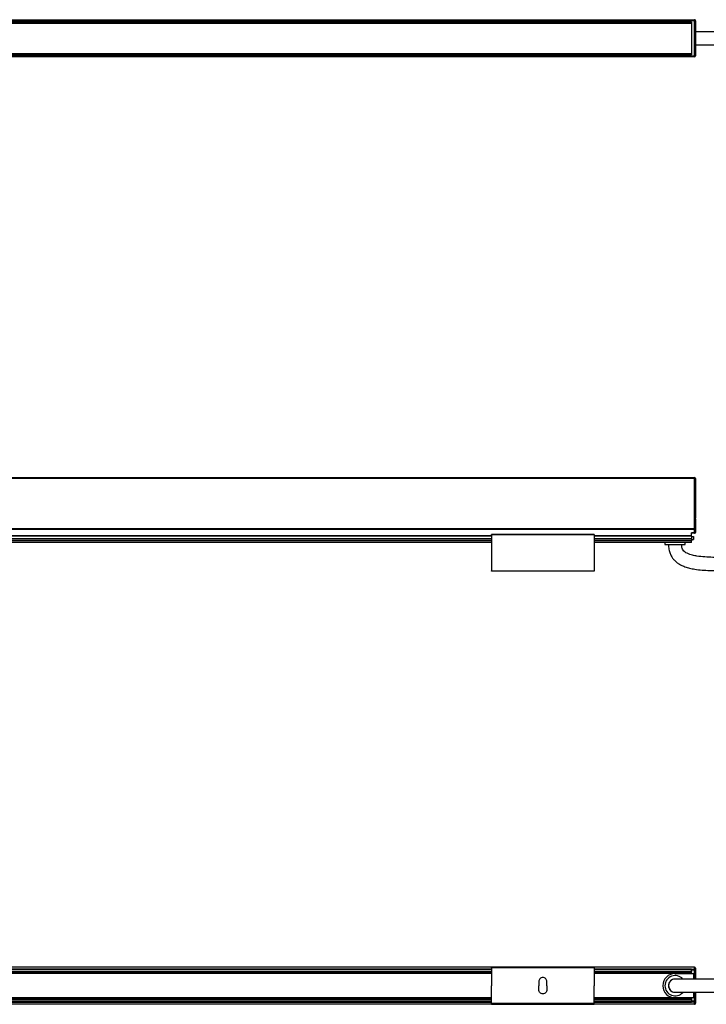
# Model space of a CAD drawing. Header units: millimetres. Extents: x -1015 to 3525, y 357 to 841.
# Tile 7 of 20: x 584 to 921, y 357 to 841. Entities that reach past the tile are written whole.
import ezdxf

# ---------------------------------------------------------------- set-up
doc = ezdxf.new("R2010")
doc.units = ezdxf.units.MM

# ---------------------------------------------------------------- blocks, each defined once
blk = doc.blocks.new('Drawing View1')
at = {"color": 7, "linetype": 'Continuous', "lineweight": 25}
for p, q in [((157.2, 11.4), (1653.2, 11.4)), ((157.21, 10.9), (1653.19, 10.9)), ((157.21, 10.65), (1653.19, 10.65)), ((1053.2, 12.4), (1654.7, 12.4)), ((1654.7, 11.9), (1053.2, 11.9)), ((1653.19, 10.9), (1653.19, 10.65)), ((1653.2, 10.9), (1653.19, 10.9)), ((1653.19, 10.65), (1653.19, -4.15)), ((1653.2, 11.4), (1653.2, -4.9)), ((1654.7, 11.9), (1654.7, 12.4)), ((1654.7, 11.9), (1655.2, 11.9)), ((1654.7, -5.4), (1654.7, 11.9)), ((1655.2, 11.9), (1655.2, -5.4)), ((157.21, -4.15), (1653.19, -4.15)), ((157.21, -4.4), (1653.19, -4.4)), ((1653.19, -4.4), (1653.19, -4.15)), ((1653.19, -4.4), (1653.2, -4.4)), ((157.2, -4.9), (1653.2, -4.9)), ((1053.2, -5.4), (1654.7, -5.4)), ((1654.7, -5.9), (1053.2, -5.9)), ((1654.7, -5.4), (1655.2, -5.4)), ((1654.7, -5.4), (1654.7, -5.9))]:
    blk.add_line(p, q, dxfattribs=at)
for centre, start, end in [((1654.7, 11.9), 0, 90), ((1654.7, -5.4), 270, 0)]:
    blk.add_arc(centre, 0.5, start, end, dxfattribs=at)
for points, knots in [([(1805.4, 6.5), (1801.82, 6.5), (1794.99, 6.5), (1785.21, 6.5), (1776.37, 6.5), (1768.39, 6.5), (1760.6, 6.5), (1753.1, 6.5), (1745.97, 6.5), (1739.3, 6.5), (1732.67, 6.5), (1725.67, 6.5), (1718.56, 6.5), (1708.21, 6.5), (1694.7, 6.5), (1680.81, 6.5), (1669.78, 6.5), (1663.64, 6.5), (1659.66, 6.5), (1657.75, 6.5), (1656.27, 6.5), (1655.43, 6.5), (1655.2, 6.5)], [0, 0, 0, 0, 0.071468, 0.136292, 0.194951, 0.247889, 0.295513, 0.350456, 0.39767, 0.437811, 0.483706, 0.530104, 0.577643, 0.625842, 0.737007, 0.847842, 0.903404, 0.957144, 0.970225, 0.982984, 0.995329, 1, 1, 1, 1]), ([(1655.2, 0), (1655.5, 0), (1657.43, 0), (1661.12, 0), (1666.21, 0), (1671.37, 0), (1676.54, 0), (1684.07, 0), (1693.83, 0), (1703.48, 0), (1710.57, 0), (1715.14, 0), (1719.59, 0), (1724.33, 0), (1729.83, 0), (1735.97, 0), (1742.73, 0), (1750.09, 0), (1758.44, 0), (1767.1, 0), (1775.99, 0), (1785.03, 0), (1794.92, 0), (1801.81, 0), (1805.4, 0)], [0, 0, 0, 0, 0.006232, 0.03936, 0.073259, 0.107967, 0.142198, 0.17648, 0.25832, 0.337282, 0.369509, 0.400042, 0.428555, 0.458426, 0.494831, 0.538419, 0.581116, 0.629891, 0.685296, 0.747944, 0.80269, 0.862685, 0.928316, 1, 1, 1, 1])]:
    blk.add_open_spline(points, degree=3, knots=knots, dxfattribs=at)
blk = doc.blocks.new('Drawing View2')
at = {"color": 7, "linetype": 'Continuous', "lineweight": 25}
for p, q in [((891.25, 32.9), (1492.75, 32.9)), ((1492.75, 32.4), (891.25, 32.4)), ((1492.75, 32.9), (1492.75, 32.4)), ((1492.75, 7.69), (1492.75, 32.4)), ((1493.25, 32.4), (1492.75, 32.4)), ((1493.25, 32.4), (1493.25, 14.01)), ((1493.25, 11.79), (1493.25, 7.69)), ((1492.75, 7.69), (-6.25, 7.69)), ((1492.75, 7.42), (-6.25, 7.42)), ((1443.5, 4.9), (1393, 4.9)), ((1492.75, 5.74), (1491.25, 5.74)), ((1491.25, 4.32), (1491.25, 5.74)), ((1492.75, 5.5), (1491.25, 5.5)), ((1493.25, 7.69), (1492.75, 7.69)), ((1492.75, 7.42), (1492.75, 7.69)), ((1492.75, 5.74), (1492.75, 7.42)), ((1492.75, 5.5), (1492.75, 5.74)), ((1493.25, 7.69), (1493.25, 6)), ((1393, 4.32), (93.5, 4.32)), ((1393, 4.06), (93.5, 4.06)), ((1393, 2.8), (93.5, 2.8)), ((1393, 2.7), (93.5, 2.7)), ((1393, 1.82), (93.5, 1.82)), ((1393, 1.03), (93.5, 1.03)), ((1393, 0.9), (93.5, 0.9)), ((1443.5, 4.7), (1393, 4.7)), ((1393, 4.7), (1393, -12.9)), ((1443.5, 4.7), (1443.5, -12.9)), ((1491.25, 4.32), (1443.5, 4.32)), ((1491.25, 4.06), (1443.5, 4.06)), ((1491.25, 2.8), (1443.5, 2.8)), ((1491.25, 2.7), (1443.5, 2.7)), ((1491.25, 1.82), (1443.5, 1.82)), ((1491.25, 1.03), (1443.5, 1.03)), ((1491.25, 0.9), (1443.5, 0.9)), ((1478.25, 0.9), (1478.25, 0)), ((1478.25, 0), (1488.25, 0)), ((1488.25, 0), (1488.25, 0.9)), ((1491.25, 4.06), (1491.25, 4.32)), ((1491.25, 4.06), (1491.25, 2.8)), ((1491.25, 4), (1492.25, 4)), ((1491.25, 2.7), (1491.25, 2.8)), ((1491.25, 2.7), (1491.25, 1.82)), ((1491.25, 2.5), (1492.25, 2.5)), ((1491.25, 1.03), (1491.25, 1.82)), ((1491.25, 1.03), (1491.25, 0.9)), ((1492.25, 4), (1492.25, 2.5)), ((1393, -12.9), (1443.5, -12.9)), ((1443.5, -13.1), (1393, -13.1))]:
    blk.add_line(p, q, dxfattribs=at)
at = {"color": 7, "linetype": 'Continuous', "lineweight": 25, "flags": 128}
for points in [[(1493.25, 7.69), (1493.24, 7.63), (1493.21, 7.59), (1493.17, 7.54), (1493.1, 7.5), (1493.03, 7.47), (1492.94, 7.44), (1492.85, 7.43), (1492.75, 7.42)], [(1493.25, 6), (1493.24, 5.95), (1493.21, 5.9), (1493.17, 5.85), (1493.1, 5.82), (1493.03, 5.78), (1492.94, 5.76), (1492.85, 5.74), (1492.75, 5.74)]]:
    blk.add_lwpolyline(points, dxfattribs=at)
at = {"color": 7, "linetype": 'Continuous', "lineweight": 25}
for centre, start, end in [((1492.75, 32.4), 0, 90), ((1492.75, 6), 270, 0)]:
    blk.add_arc(centre, 0.5, start, end, dxfattribs=at)
for points, knots in [([(1493.25, 14.01), (1493.25, 13.93), (1493.24, 13.84), (1493.23, 13.66), (1493.22, 13.56), (1493.2, 13.28), (1493.19, 13.09), (1493.19, 12.71), (1493.2, 12.52), (1493.22, 12.24), (1493.23, 12.14), (1493.24, 11.96), (1493.25, 11.87), (1493.25, 11.79)], [0, 0, 0, 0, 0.125, 0.125, 0.25, 0.25, 0.5, 0.5, 0.75, 0.75, 0.875, 0.875, 1, 1, 1, 1]), ([(1393, 4.7), (1393, 4.72), (1393, 4.77), (1393, 4.83), (1393, 4.87), (1393, 4.9), (1393, 4.9), (1393, 4.9)], [0, 0, 0, 0, 0.213617, 0.427234, 0.64085, 0.854467, 1, 1, 1, 1]), ([(1443.5, 4.9), (1443.5, 4.9), (1443.5, 4.9), (1443.5, 4.87), (1443.5, 4.83), (1443.5, 4.77), (1443.5, 4.72), (1443.5, 4.7)], [0, 0, 0, 0, 0.145533, 0.35915, 0.572766, 0.786383, 1, 1, 1, 1]), ([(1480, 0), (1480.04, -0.8), (1480.1, -2.29), (1480.67, -4.33), (1481.48, -5.98), (1482.48, -7.37), (1483.6, -8.47), (1484.79, -9.35), (1486.24, -10.2), (1488.08, -10.99), (1490.42, -11.67), (1494.46, -12.46), (1500.29, -12.87), (1507.78, -12.86), (1515.35, -12.57), (1522.92, -12.15), (1530.48, -11.66), (1538.03, -11.15), (1544.72, -10.69), (1550.5, -10.31), (1555.37, -9.99), (1560.19, -9.69), (1564.96, -9.4), (1569.65, -9.14), (1574.35, -8.88), (1579.35, -8.63), (1584.75, -8.37), (1590.72, -8.12), (1597.29, -7.87), (1604.67, -7.62), (1612.94, -7.4), (1622.18, -7.21), (1632.45, -7.08), (1639.66, -7.06), (1643.45, -7.05)], [0, 0, 0, 0, 0.014003, 0.026257, 0.036998, 0.046241, 0.056228, 0.064572, 0.072254, 0.085839, 0.099719, 0.115056, 0.158334, 0.202328, 0.247049, 0.291653, 0.335805, 0.380518, 0.425061, 0.453846, 0.482522, 0.510972, 0.539067, 0.56668, 0.593689, 0.621927, 0.654883, 0.688856, 0.727297, 0.770552, 0.819006, 0.873081, 0.933243, 1, 1, 1, 1]), ([(1643.45, -0.55), (1639.94, -0.56), (1633.24, -0.57), (1623.65, -0.69), (1614.95, -0.85), (1607.08, -1.05), (1599.37, -1.29), (1591.91, -1.56), (1584.8, -1.86), (1578.15, -2.18), (1571.6, -2.52), (1564.74, -2.9), (1557.81, -3.32), (1547.7, -3.97), (1534.48, -4.88), (1520.87, -5.8), (1509.99, -6.3), (1503.2, -6.4), (1497.89, -6.19), (1494.51, -5.85), (1491.59, -5.28), (1489.55, -4.62), (1488.05, -3.73), (1487.18, -2.89), (1486.74, -1.94), (1486.53, -0.95), (1486.51, -0.34), (1486.5, 0)], [0, 0, 0, 0, 0.065725, 0.125487, 0.179707, 0.228773, 0.273042, 0.324303, 0.36856, 0.4064, 0.449091, 0.491516, 0.535049, 0.57926, 0.681277, 0.783267, 0.834896, 0.885275, 0.910567, 0.934449, 0.948698, 0.966315, 0.974316, 0.981247, 0.988615, 0.993571, 1, 1, 1, 1])]:
    blk.add_open_spline(points, degree=3, knots=knots, dxfattribs=at)
for points in [[(1393, -13.1), (1393, -13.1), (1393, -13.09), (1393, -13.04), (1393, -12.98), (1393, -12.93), (1393, -12.9)], [(1443.5, -12.9), (1443.5, -12.93), (1443.5, -12.98), (1443.5, -13.04), (1443.5, -13.09), (1443.5, -13.1), (1443.5, -13.1)]]:
    blk.add_open_spline(points, degree=3, dxfattribs=at)
blk = doc.blocks.new('Drawing View4')
at = {"color": 7, "linetype": 'Continuous', "lineweight": 25}
for p, q in [((1654.7, 12.4), (155.7, 12.4)), ((1654.7, 12.33), (155.7, 12.33)), ((1554.95, 11.35), (255.45, 11.35)), ((1554.95, 11.17), (255.45, 11.17)), ((1554.95, 10.32), (255.45, 10.32)), ((1554.95, 9.98), (255.45, 9.98)), ((1554.95, 12.25), (1605.45, 12.25)), ((1605.45, 12.05), (1554.95, 12.05)), ((1554.95, 12.05), (1554.95, 3.25)), ((1605.45, 12.05), (1605.45, 3.25)), ((1653.2, 11.35), (1605.45, 11.35)), ((1653.2, 11.17), (1605.45, 11.17)), ((1653.2, 10.32), (1605.45, 10.32)), ((1653.2, 9.98), (1605.45, 9.98)), ((1653.2, 11.35), (1653.2, 11.17)), ((1654.7, 11.29), (1653.2, 11.29)), ((1653.2, 10.32), (1653.2, 11.17)), ((1654.7, 10.87), (1653.2, 10.87)), ((1653.2, 10.32), (1653.2, 9.98)), ((1653.2, 9.35), (1653.2, 9.98)), ((1654.7, 12.33), (1654.7, 12.4)), ((1654.7, 11.29), (1654.7, 12.33)), ((1654.7, 10.87), (1654.7, 11.29)), ((1655.2, 10.87), (1654.7, 10.87)), ((1654.7, 6.5), (1654.7, 10.87)), ((1655.2, 11.9), (1655.2, 10.87)), ((1655.2, 10.87), (1655.2, 6.5)), ((1554.95, 9.35), (255.45, 9.35)), ((1554.95, 9.25), (255.45, 9.25)), ((1578.2, 5.25), (1578.2, 3.25)), ((1582.2, 3.25), (1582.2, 5.25)), ((1653.2, 9.35), (1605.45, 9.35)), ((1645.2, 9.25), (1605.45, 9.25)), ((1645.2, 9.25), (1654.2, 9.25)), ((1653.2, 9.25), (1653.2, 9.35)), ((1654.2, 9.25), (1654.2, 6.5)), ((1554.95, -5.55), (1554.95, 3.25)), ((1578.2, 1.25), (1578.2, 3.25)), ((1582.2, 3.25), (1582.2, 1.25)), ((1605.45, -5.55), (1605.45, 3.25)), ((1654.2, 0), (1654.2, -2.75)), ((1654.7, -4.37), (1654.7, 0)), ((1655.2, 0), (1655.2, -4.37)), ((1554.95, -2.75), (255.45, -2.75)), ((1554.95, -2.85), (255.45, -2.85)), ((1554.95, -3.48), (255.45, -3.48)), ((1554.95, -3.82), (255.45, -3.82)), ((1554.95, -4.67), (255.45, -4.67)), ((1645.2, -2.75), (1605.45, -2.75)), ((1653.2, -2.85), (1605.45, -2.85)), ((1653.2, -3.48), (1605.45, -3.48)), ((1653.2, -3.82), (1605.45, -3.82)), ((1653.2, -4.67), (1605.45, -4.67)), ((1654.2, -2.75), (1645.2, -2.75)), ((1653.2, -2.85), (1653.2, -2.75)), ((1653.2, -2.85), (1653.2, -3.48)), ((1653.2, -3.48), (1653.2, -3.82)), ((1653.2, -3.82), (1653.2, -4.67)), ((1654.7, -4.37), (1653.2, -4.37)), ((1653.2, -4.67), (1653.2, -4.85)), ((1654.7, -4.79), (1653.2, -4.79)), ((1655.2, -4.37), (1654.7, -4.37)), ((1654.7, -4.79), (1654.7, -4.37)), ((1654.7, -5.83), (1654.7, -4.79)), ((1655.2, -4.37), (1655.2, -5.4)), ((1654.7, -5.83), (155.7, -5.83)), ((1654.7, -5.9), (155.7, -5.9)), ((255.45, -4.85), (1554.95, -4.85)), ((1605.45, -5.55), (1554.95, -5.55)), ((1554.95, -5.75), (1605.45, -5.75)), ((1605.45, -4.85), (1653.2, -4.85)), ((1654.7, -5.9), (1654.7, -5.83))]:
    blk.add_line(p, q, dxfattribs=at)
for centre, radius, start, end in [((1654.7, 11.9), 0.5, 0, 90), ((1654.73, 11.86), 0.468, 4.9117, 94.1864), ((1654.73, 10.83), 0.468, 4.9117, 94.1864), ((1645.2, 3.25), 6, 90, 270), ((1645.2, 3.25), 5, 40.9466, 318.8625), ((1645.2, 3.25), 3.25, 89.981, 180), ((1645.2, 3.25), 3.25, 88.1803, 270), ((1645.2, 3.25), 3.25, 180, 270.1933), ((1654.73, -4.33), 0.468, 265.8136, 355.0883), ((1654.73, -5.36), 0.468, 265.8136, 355.0883), ((1654.7, -5.4), 0.5, 270, 0)]:
    blk.add_arc(centre, radius, start, end, dxfattribs=at)
for points in [[(1554.95, 12.05), (1554.95, 12.08), (1554.95, 12.13), (1554.95, 12.19), (1554.95, 12.24), (1554.95, 12.25), (1554.95, 12.25)], [(1605.45, 12.25), (1605.45, 12.25), (1605.45, 12.24), (1605.45, 12.19), (1605.45, 12.13), (1605.45, 12.08), (1605.45, 12.05)], [(1582.2, 5.25), (1582.17, 5.51), (1582.11, 6.04), (1581.65, 6.7), (1580.99, 7.15), (1580.2, 7.3), (1579.41, 7.15), (1578.75, 6.7), (1578.29, 6.04), (1578.23, 5.51), (1578.2, 5.25)], [(1582.2, 1.25), (1582.17, 0.99), (1582.11, 0.46), (1581.65, -0.2), (1580.99, -0.65), (1580.2, -0.8), (1579.41, -0.65), (1578.75, -0.2), (1578.29, 0.46), (1578.23, 0.99), (1578.2, 1.25)], [(1554.95, -5.55), (1554.95, -5.58), (1554.95, -5.63), (1554.95, -5.69), (1554.95, -5.74), (1554.95, -5.75), (1554.95, -5.75)], [(1605.45, -5.75), (1605.45, -5.75), (1605.45, -5.74), (1605.45, -5.69), (1605.45, -5.63), (1605.45, -5.58), (1605.45, -5.55)]]:
    blk.add_open_spline(points, degree=3, dxfattribs=at)
for points, knots in [([(1805.4, 6.5), (1801.82, 6.5), (1794.99, 6.5), (1785.21, 6.5), (1776.37, 6.5), (1768.39, 6.5), (1760.6, 6.5), (1753.1, 6.5), (1745.97, 6.5), (1739.3, 6.5), (1732.67, 6.5), (1725.67, 6.5), (1718.56, 6.5), (1708.21, 6.5), (1694.7, 6.5), (1680.81, 6.5), (1669.78, 6.5), (1663.64, 6.5), (1659.66, 6.5), (1657.75, 6.5), (1655.78, 6.5), (1653.53, 6.5), (1650.92, 6.5), (1648.64, 6.5), (1647.01, 6.5), (1646, 6.5), (1645.31, 6.5), (1645.24, 6.5), (1645.2, 6.5)], [0, 0, 0, 0, 0.065058, 0.124067, 0.177464, 0.225654, 0.269006, 0.319021, 0.362, 0.39854, 0.440319, 0.482555, 0.525831, 0.569706, 0.6709, 0.771793, 0.822371, 0.871291, 0.883199, 0.894814, 0.906051, 0.919307, 0.936282, 0.954963, 0.964659, 0.974862, 0.986279, 1, 1, 1, 1]), ([(1645.2, 0), (1645.24, 0), (1645.31, 0), (1646, 0), (1647.01, 0), (1648.64, 0), (1651.09, 0), (1653.96, 0), (1656.62, 0), (1658.98, 0), (1661.34, 0), (1663.75, 0), (1669.33, 0), (1679.65, 0), (1694.7, 0), (1707.55, 0), (1716.61, 0), (1721.83, 0), (1726.98, 0), (1732.03, 0), (1737.16, 0), (1742.72, 0), (1748.54, 0), (1754.7, 0), (1761.14, 0), (1768.33, 0), (1776.32, 0), (1785.17, 0), (1794.96, 0), (1801.81, 0), (1805.4, 0)], [0, 0, 0, 0, 0.013721, 0.025138, 0.035341, 0.045037, 0.063718, 0.083896, 0.098686, 0.112575, 0.12694, 0.141627, 0.156475, 0.228203, 0.329097, 0.430291, 0.462241, 0.493939, 0.525212, 0.555893, 0.585834, 0.618483, 0.656979, 0.691658, 0.730544, 0.773945, 0.822202, 0.875687, 0.934806, 1, 1, 1, 1])]:
    blk.add_open_spline(points, degree=3, knots=knots, dxfattribs=at)

msp = doc.modelspace()

# ---------------------------------------------------------------- block references
at = {"color": 7, "linetype": 'Continuous', "lineweight": 25}
for name, p in [('Drawing View1', (-739.24, 828.64)), ('Drawing View2', (-577.29, 582.94)), ('Drawing View4', (-739.24, 362.7))]:
    msp.add_blockref(name, p, dxfattribs=at)

doc.saveas('drawing.dxf')
